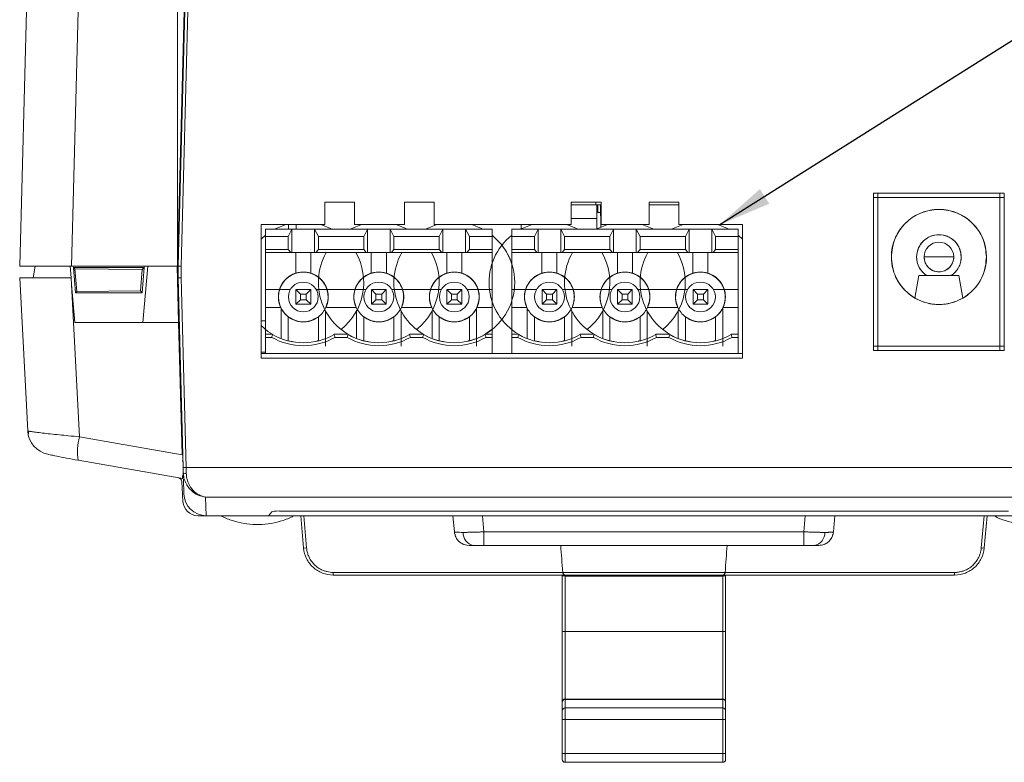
# Model space of a CAD drawing. Header units: millimetres. Extents: x 15 to 836, y 5 to 589.
# Tile 8 of 24: x 392 to 458, y 125 to 175. Entities that reach past the tile are written whole.
import ezdxf

# ---------------------------------------------------------------- set-up
doc = ezdxf.new("R2010")
doc.units = ezdxf.units.MM
doc.dimstyles.new('SLDDIMSTYLE0', dxfattribs={"dimtxt": 0.18, "dimasz": 3.556, "dimexe": 0, "dimexo": 0.0625, "dimgap": 0, "dimtad": 0, "dimtih": 1, "dimtoh": 1, "dimdec": 0, "dimrnd": 1e-09, "dimzin": 0, "dimdsep": 46, "dimtxsty": 'Standard', "dimsah": 1, "dimcen": 0.09, "dimadec": 0, "dimazin": 0, "dimtfac": 3.556, "dimtdec": 0, "dimtofl": 0, "dimtmove": 0, "dimatfit": 3, "dimfxl": 1, "dimfrac": 2, "dimtolj": 1, "dimtzin": 0, "dimarcsym": 0})

msp = doc.modelspace()

# ---------------------------------------------------------------- linework, layer by layer
at = {"color": 7, "linetype": 'Continuous', "lineweight": 15}
for p, q in [((402.618, 158.48), (403.551, 194.12)), ((403.601, 194.151), (402.667, 158.48)), ((403.801, 194.146), (402.867, 158.478)), ((402.618, 194.023), (402.618, 158.48)), ((392.911, 193.157), (392.003, 158.48)), ((395.482, 158.48), (396.395, 193.331)), ((458.252, 163.392), (449.452, 163.392)), ((449.452, 163.392), (449.452, 152.792)), ((449.452, 163.092), (449.752, 163.092)), ((449.752, 163.392), (449.752, 163.092)), ((449.752, 163.092), (457.952, 163.092)), ((449.752, 153.092), (449.752, 163.092)), ((457.952, 163.092), (457.952, 163.392)), ((458.252, 163.092), (457.952, 163.092)), ((457.952, 163.092), (457.952, 153.092)), ((458.252, 152.792), (458.252, 163.392)), ((414.537, 162.774), (412.537, 162.774)), ((412.537, 162.774), (412.537, 161.274)), ((414.537, 161.274), (414.537, 162.774)), ((419.887, 162.774), (417.887, 162.774)), ((417.887, 162.774), (417.887, 161.274)), ((419.887, 161.274), (419.887, 162.774)), ((431.117, 162.774), (429.117, 162.774)), ((429.117, 162.774), (429.117, 161.274)), ((429.117, 162.592), (430.77, 162.592)), ((430.77, 162.592), (430.77, 162.774)), ((430.77, 162.592), (431.117, 162.592)), ((430.77, 162.592), (431.117, 162.592)), ((430.828, 162.592), (430.828, 161.692)), ((430.842, 162.092), (430.842, 162.592)), ((430.893, 162.092), (430.893, 162.592)), ((431.075, 162.592), (431.101, 161.106)), ((431.117, 161.274), (431.117, 162.774)), ((436.351, 162.774), (434.351, 162.774)), ((434.351, 162.774), (434.351, 161.274)), ((434.351, 162.592), (436.351, 162.592)), ((436.351, 161.274), (436.351, 162.774)), ((430.828, 161.692), (429.117, 161.692)), ((430.828, 160.975), (430.828, 161.692)), ((431.117, 162.092), (430.893, 162.092)), ((412.537, 161.274), (408.245, 161.274)), ((408.245, 161.274), (408.245, 152.292)), ((410.088, 160.974), (410.088, 161.256)), ((410.099, 160.974), (410.099, 161.258)), ((410.599, 161.274), (410.599, 160.974)), ((417.887, 161.274), (414.537, 161.274)), ((429.117, 161.274), (419.887, 161.274)), ((425.748, 160.975), (425.748, 161.274)), ((425.748, 161.274), (425.748, 160.975)), ((434.351, 161.274), (431.117, 161.274)), ((440.646, 161.274), (436.351, 161.274)), ((440.646, 152.292), (440.646, 161.274)), ((408.245, 160.288), (408.545, 160.554)), ((408.545, 160.466), (408.545, 160.974)), ((408.545, 160.974), (410.323, 160.974)), ((408.545, 160.974), (423.785, 160.974)), ((408.545, 154.292), (408.545, 160.466)), ((408.545, 160.466), (408.545, 160.466)), ((408.545, 160.466), (408.545, 159.589)), ((408.545, 160.466), (410.069, 160.466)), ((410.069, 160.466), (410.323, 160.974)), ((410.069, 159.589), (410.069, 160.466)), ((410.323, 159.386), (410.323, 160.974)), ((410.323, 160.974), (411.847, 160.974)), ((411.847, 160.974), (411.847, 159.386)), ((411.847, 160.974), (412.101, 160.466)), ((411.847, 160.974), (415.403, 160.974)), ((412.101, 160.466), (412.101, 159.589)), ((415.149, 160.466), (412.101, 160.466)), ((415.149, 160.466), (415.403, 160.974)), ((415.149, 159.589), (415.149, 160.466)), ((415.403, 159.386), (415.403, 160.974)), ((415.403, 160.974), (416.927, 160.974)), ((416.927, 160.974), (417.181, 160.466)), ((416.927, 160.974), (420.483, 160.974)), ((416.927, 160.974), (416.927, 159.386)), ((420.229, 160.466), (417.181, 160.466)), ((417.181, 160.466), (417.181, 159.589)), ((420.229, 160.466), (420.483, 160.974)), ((420.229, 159.589), (420.229, 160.466)), ((420.483, 159.386), (420.483, 160.974)), ((420.483, 160.974), (422.007, 160.974)), ((422.007, 160.974), (422.261, 160.466)), ((422.007, 160.974), (423.785, 160.974)), ((422.007, 160.974), (422.007, 159.386)), ((422.261, 160.466), (422.261, 159.589)), ((422.261, 160.466), (423.785, 160.466)), ((423.785, 160.466), (423.785, 160.974)), ((423.785, 160.466), (423.785, 159.589)), ((425.106, 160.466), (425.106, 160.974)), ((425.106, 160.974), (425.106, 160.466)), ((425.106, 160.974), (426.884, 160.974)), ((425.106, 160.974), (440.346, 160.974)), ((425.106, 158.65), (425.106, 160.466)), ((425.106, 160.466), (425.106, 160.466)), ((425.106, 160.466), (425.106, 159.589)), ((425.106, 160.466), (426.63, 160.466)), ((426.63, 160.466), (426.884, 160.974)), ((426.63, 159.589), (426.63, 160.466)), ((426.884, 159.386), (426.884, 160.974)), ((426.884, 160.974), (428.408, 160.974)), ((428.408, 160.974), (428.408, 159.386)), ((428.408, 160.974), (428.662, 160.466)), ((428.408, 160.974), (431.964, 160.974)), ((428.662, 160.466), (428.662, 159.589)), ((431.71, 160.466), (428.662, 160.466)), ((431.71, 160.466), (431.964, 160.974)), ((431.71, 159.589), (431.71, 160.466)), ((431.964, 159.386), (431.964, 160.974)), ((431.964, 160.974), (433.488, 160.974)), ((433.488, 160.974), (433.742, 160.466)), ((433.488, 160.974), (437.044, 160.974)), ((433.488, 160.974), (433.488, 159.386)), ((433.742, 160.466), (433.742, 159.589)), ((436.79, 160.466), (433.742, 160.466)), ((436.79, 160.466), (437.044, 160.974)), ((436.79, 159.589), (436.79, 160.466)), ((437.044, 159.386), (437.044, 160.974)), ((437.044, 160.974), (438.568, 160.974)), ((438.568, 160.974), (438.822, 160.466)), ((438.568, 160.974), (440.346, 160.974)), ((438.568, 160.974), (438.568, 159.386)), ((438.822, 160.466), (440.346, 160.466)), ((438.822, 160.466), (438.822, 159.589)), ((440.346, 160.466), (440.346, 160.974)), ((440.346, 160.974), (440.346, 160.974)), ((440.346, 160.554), (440.646, 160.288)), ((440.346, 160.466), (440.346, 159.589)), ((402.698, 159.68), (402.65, 159.681)), ((402.659, 160.04), (402.708, 160.039)), ((402.69, 159.68), (402.667, 158.804)), ((408.545, 159.589), (408.545, 159.386)), ((410.069, 159.589), (408.545, 159.589)), ((408.545, 159.386), (408.545, 159.386)), ((408.545, 159.386), (408.545, 156.9)), ((408.545, 159.386), (410.239, 159.386)), ((410.239, 159.386), (410.069, 159.589)), ((410.323, 159.386), (410.239, 159.386)), ((410.323, 159.386), (411.847, 159.386)), ((410.577, 159.386), (410.577, 157.999)), ((411.593, 157.999), (411.593, 159.386)), ((411.932, 159.386), (411.847, 159.386)), ((412.101, 159.589), (411.932, 159.386)), ((411.932, 159.386), (415.319, 159.386)), ((415.149, 159.589), (412.101, 159.589)), ((415.319, 159.386), (415.149, 159.589)), ((415.403, 159.386), (415.319, 159.386)), ((415.403, 159.386), (416.927, 159.386)), ((415.657, 159.386), (415.657, 157.999)), ((415.657, 157.999), (415.657, 159.386)), ((416.673, 157.999), (416.673, 159.386)), ((417.012, 159.386), (416.927, 159.386)), ((417.181, 159.589), (417.012, 159.386)), ((417.012, 159.386), (420.399, 159.386)), ((420.229, 159.589), (417.181, 159.589)), ((420.399, 159.386), (420.229, 159.589)), ((420.483, 159.386), (420.399, 159.386)), ((420.483, 159.386), (422.007, 159.386)), ((420.737, 159.386), (420.737, 157.999)), ((420.737, 157.999), (420.737, 159.386)), ((421.753, 157.999), (421.753, 159.386)), ((422.092, 159.386), (422.007, 159.386)), ((422.261, 159.589), (422.092, 159.386)), ((422.092, 159.386), (423.785, 159.386)), ((423.785, 159.589), (422.261, 159.589)), ((423.785, 159.589), (423.785, 159.386)), ((423.785, 159.386), (423.785, 156.9)), ((425.106, 159.589), (425.106, 159.386)), ((426.63, 159.589), (425.106, 159.589)), ((425.106, 159.386), (425.106, 159.386)), ((425.106, 159.386), (425.106, 156.9)), ((425.106, 159.386), (426.8, 159.386)), ((426.8, 159.386), (426.63, 159.589)), ((426.884, 159.386), (426.8, 159.386)), ((426.884, 159.386), (428.408, 159.386)), ((427.138, 159.386), (427.138, 157.999)), ((427.138, 157.999), (427.138, 159.386)), ((428.154, 157.999), (428.154, 159.386)), ((428.493, 159.386), (428.408, 159.386)), ((428.662, 159.589), (428.493, 159.386)), ((428.493, 159.386), (431.88, 159.386)), ((431.71, 159.589), (428.662, 159.589)), ((431.88, 159.386), (431.71, 159.589)), ((431.964, 159.386), (431.88, 159.386)), ((431.964, 159.386), (433.488, 159.386)), ((432.218, 159.386), (432.218, 157.999)), ((432.218, 157.999), (432.218, 159.386)), ((433.234, 157.999), (433.234, 159.386)), ((433.573, 159.386), (433.488, 159.386)), ((433.742, 159.589), (433.573, 159.386)), ((433.573, 159.386), (436.96, 159.386)), ((436.79, 159.589), (433.742, 159.589)), ((436.96, 159.386), (436.79, 159.589)), ((437.044, 159.386), (436.96, 159.386)), ((437.044, 159.386), (438.568, 159.386)), ((437.298, 159.386), (437.298, 157.999)), ((437.298, 157.999), (437.298, 159.386)), ((438.314, 157.999), (438.314, 159.386)), ((438.653, 159.386), (438.568, 159.386)), ((438.822, 159.589), (438.653, 159.386)), ((438.653, 159.386), (440.346, 159.386)), ((440.346, 159.589), (438.822, 159.589)), ((440.346, 159.589), (440.346, 159.386)), ((440.346, 159.386), (440.346, 156.9)), ((452.852, 159.092), (454.852, 159.092)), ((454.852, 159.092), (454.852, 159.092)), ((392.003, 158.48), (395.482, 158.48)), ((392.903, 157.68), (393.044, 158.48)), ((395.391, 158.48), (395.461, 157.68)), ((402.618, 158.48), (395.482, 158.48)), ((395.617, 158.38), (395.608, 158.48)), ((395.617, 158.38), (395.72, 158.286)), ((400.389, 158.38), (395.617, 158.38)), ((395.617, 158.38), (395.766, 156.68)), ((400.241, 156.68), (400.389, 158.38)), ((400.252, 158.254), (400.389, 158.38)), ((400.283, 154.68), (400.616, 158.48)), ((400.398, 158.48), (400.389, 158.38)), ((402.594, 158.48), (402.694, 154.68)), ((402.618, 158.48), (402.667, 158.48)), ((402.667, 158.804), (402.667, 158.48)), ((402.667, 158.48), (402.667, 157.68)), ((402.867, 158.478), (402.867, 157.683)), ((425.106, 156.141), (425.106, 158.423)), ((392.003, 157.68), (392.542, 147.389)), ((395.461, 157.68), (392.003, 157.68)), ((395.5, 157.234), (395.461, 157.68)), ((395.72, 158.286), (395.853, 156.776)), ((395.72, 158.286), (400.252, 158.254)), ((400.252, 158.254), (400.126, 156.805)), ((402.667, 157.68), (403.001, 144.916)), ((402.867, 157.683), (403.201, 144.921)), ((452.502, 157.842), (452.235, 156.33)), ((455.202, 157.842), (452.502, 157.842)), ((453.609, 158.121), (453.609, 158.121)), ((455.468, 156.33), (455.202, 157.842)), ((395.5, 157.234), (395.723, 154.68)), ((395.5, 157.234), (396.037, 146.986)), ((395.766, 156.68), (395.853, 156.776)), ((395.766, 156.68), (400.241, 156.68)), ((395.853, 156.776), (400.126, 156.805)), ((400.126, 156.805), (400.241, 156.68)), ((408.545, 156.9), (408.545, 156.9)), ((408.545, 156.9), (408.545, 155.7)), ((410.215, 156.9), (408.545, 156.9)), ((409.485, 156.9), (408.545, 156.9)), ((409.485, 156.9), (410.215, 156.9)), ((410.59, 156.897), (410.59, 155.906)), ((410.89, 156.597), (410.59, 156.897)), ((410.59, 156.897), (411.581, 156.897)), ((410.59, 156.897), (410.59, 156.897)), ((410.59, 155.906), (410.59, 156.897)), ((411.581, 156.897), (410.59, 156.897)), ((410.89, 156.206), (410.89, 156.597)), ((410.89, 156.597), (411.281, 156.597)), ((411.281, 156.597), (411.581, 156.897)), ((411.281, 156.206), (411.281, 156.597)), ((411.581, 156.897), (411.581, 155.906)), ((415.295, 156.9), (411.956, 156.9)), ((412.13, 156.9), (412.686, 156.9)), ((412.686, 156.9), (414.565, 156.9)), ((414.565, 156.9), (415.295, 156.9)), ((415.67, 156.897), (415.67, 155.906)), ((415.97, 156.597), (415.67, 156.897)), ((415.67, 156.897), (416.661, 156.897)), ((415.67, 156.897), (415.67, 156.897)), ((415.67, 155.906), (415.67, 156.897)), ((416.661, 156.897), (415.67, 156.897)), ((415.97, 156.206), (415.97, 156.597)), ((415.97, 156.597), (416.361, 156.597)), ((416.361, 156.597), (416.661, 156.897)), ((416.361, 156.206), (416.361, 156.597)), ((416.661, 156.897), (416.661, 155.906)), ((420.375, 156.9), (417.036, 156.9)), ((417.21, 156.9), (417.766, 156.9)), ((417.766, 156.9), (419.645, 156.9)), ((419.645, 156.9), (420.375, 156.9)), ((420.75, 156.897), (421.05, 156.597)), ((420.75, 156.897), (420.75, 155.906)), ((420.75, 156.897), (421.741, 156.897)), ((420.75, 156.897), (421.741, 156.897)), ((420.75, 156.897), (420.75, 156.897)), ((420.75, 155.906), (420.75, 156.897)), ((421.05, 156.206), (421.05, 156.597)), ((421.05, 156.597), (421.441, 156.597)), ((421.441, 156.597), (421.741, 156.897)), ((421.441, 156.597), (421.441, 156.206)), ((421.741, 156.897), (421.741, 155.906)), ((423.785, 156.9), (422.116, 156.9)), ((422.116, 156.9), (422.846, 156.9)), ((423.611, 156.9), (422.846, 156.9)), ((423.785, 155.7), (423.785, 156.9)), ((423.785, 156.9), (423.785, 156.9)), ((425.106, 156.9), (425.106, 156.9)), ((425.106, 156.9), (425.106, 155.7)), ((426.776, 156.9), (425.106, 156.9)), ((426.046, 156.9), (425.106, 156.9)), ((426.046, 156.9), (426.776, 156.9)), ((427.151, 156.897), (428.142, 156.897)), ((427.451, 156.597), (427.151, 156.897)), ((427.151, 156.897), (427.151, 155.906)), ((427.151, 156.897), (427.151, 156.897)), ((427.151, 155.906), (427.151, 156.897)), ((428.142, 156.897), (427.151, 156.897)), ((427.451, 156.597), (427.842, 156.597)), ((427.451, 156.206), (427.451, 156.597)), ((427.842, 156.597), (428.142, 156.897)), ((427.842, 156.206), (427.842, 156.597)), ((428.142, 156.897), (428.142, 155.906)), ((431.856, 156.9), (428.517, 156.9)), ((428.691, 156.9), (429.247, 156.9)), ((429.247, 156.9), (431.126, 156.9)), ((431.126, 156.9), (431.856, 156.9)), ((432.231, 156.897), (433.222, 156.897)), ((432.531, 156.597), (432.231, 156.897)), ((432.231, 156.897), (432.231, 155.906)), ((432.231, 156.897), (432.231, 156.897)), ((432.231, 155.906), (432.231, 156.897)), ((433.222, 156.897), (432.231, 156.897)), ((432.531, 156.206), (432.531, 156.597)), ((432.531, 156.597), (432.922, 156.597)), ((432.922, 156.597), (433.222, 156.897)), ((432.922, 156.206), (432.922, 156.597)), ((433.222, 156.897), (433.222, 155.906)), ((436.936, 156.9), (433.597, 156.9)), ((433.771, 156.9), (434.327, 156.9)), ((434.327, 156.9), (436.206, 156.9)), ((436.206, 156.9), (436.936, 156.9)), ((437.311, 156.897), (437.611, 156.597)), ((437.311, 156.897), (438.302, 156.897)), ((437.311, 156.897), (437.311, 155.906)), ((437.311, 156.897), (438.302, 156.897)), ((437.311, 156.897), (437.311, 156.897)), ((437.311, 155.906), (437.311, 156.897)), ((437.611, 156.206), (437.611, 156.597)), ((437.611, 156.597), (438.002, 156.597)), ((438.002, 156.597), (438.302, 156.897)), ((438.002, 156.597), (438.002, 156.206)), ((438.302, 156.897), (438.302, 155.906)), ((440.346, 156.9), (438.677, 156.9)), ((438.677, 156.9), (439.407, 156.9)), ((440.346, 156.9), (439.407, 156.9)), ((440.346, 155.7), (440.346, 156.9)), ((440.346, 156.9), (440.346, 156.9)), ((408.545, 155.7), (408.545, 153.887)), ((408.545, 155.7), (409.563, 155.7)), ((410.59, 155.906), (410.89, 156.206)), ((411.581, 155.906), (410.59, 155.906)), ((411.281, 156.206), (410.89, 156.206)), ((411.581, 155.906), (411.281, 156.206)), ((412.608, 155.7), (414.643, 155.7)), ((415.67, 155.906), (415.97, 156.206)), ((416.661, 155.906), (415.67, 155.906)), ((416.361, 156.206), (415.97, 156.206)), ((416.661, 155.906), (416.361, 156.206)), ((417.688, 155.7), (419.723, 155.7)), ((420.75, 155.906), (421.05, 156.206)), ((421.741, 155.906), (420.75, 155.906)), ((421.05, 156.206), (421.441, 156.206)), ((421.441, 156.206), (421.741, 155.906)), ((422.768, 155.7), (423.785, 155.7)), ((423.785, 155.7), (423.785, 153.887)), ((425.106, 154.292), (425.106, 156.112)), ((425.106, 155.7), (425.106, 153.887)), ((425.106, 155.7), (426.124, 155.7)), ((427.151, 155.906), (427.451, 156.206)), ((428.142, 155.906), (427.151, 155.906)), ((427.842, 156.206), (427.451, 156.206)), ((428.142, 155.906), (427.842, 156.206)), ((429.169, 155.7), (431.204, 155.7)), ((432.231, 155.906), (432.531, 156.206)), ((433.222, 155.906), (432.231, 155.906)), ((432.922, 156.206), (432.531, 156.206)), ((433.222, 155.906), (432.922, 156.206)), ((434.249, 155.7), (436.284, 155.7)), ((437.311, 155.906), (437.611, 156.206)), ((438.302, 155.906), (437.311, 155.906)), ((437.611, 156.206), (438.002, 156.206)), ((438.002, 156.206), (438.302, 155.906)), ((439.329, 155.7), (440.346, 155.7)), ((440.346, 155.7), (440.346, 153.887)), ((409.587, 155.65), (409.587, 153.604)), ((410.069, 155.068), (410.069, 153.446)), ((412.101, 155.068), (412.101, 153.446)), ((412.584, 155.46), (412.584, 153.092)), ((414.667, 155.46), (414.667, 153.604)), ((415.149, 155.068), (415.149, 153.446)), ((417.181, 153.446), (417.181, 155.068)), ((417.664, 155.46), (417.664, 153.092)), ((419.747, 155.46), (419.747, 153.604)), ((420.229, 155.068), (420.229, 153.446)), ((420.229, 153.446), (420.229, 155.068)), ((420.229, 155.068), (420.229, 155.068)), ((422.261, 153.446), (422.261, 155.068)), ((422.744, 155.65), (422.744, 153.092)), ((426.148, 155.65), (426.148, 153.604)), ((426.63, 155.068), (426.63, 153.446)), ((426.63, 155.068), (426.63, 153.446)), ((428.662, 155.068), (428.662, 153.446)), ((429.145, 155.46), (429.145, 153.092)), ((431.228, 155.46), (431.228, 153.604)), ((431.71, 155.068), (431.71, 153.446)), ((431.71, 155.068), (431.71, 155.068)), ((431.71, 153.446), (431.71, 155.068)), ((433.742, 153.446), (433.742, 155.068)), ((434.225, 155.46), (434.225, 153.092)), ((436.308, 155.46), (436.308, 153.604)), ((436.79, 155.068), (436.79, 153.446)), ((436.79, 153.446), (436.79, 155.068)), ((436.79, 155.068), (436.79, 155.068)), ((438.822, 153.446), (438.822, 155.068)), ((439.305, 155.65), (439.305, 153.092)), ((395.723, 154.68), (402.694, 154.68)), ((402.694, 154.68), (402.927, 145.776)), ((408.245, 154.792), (408.545, 154.792)), ((408.545, 152.592), (408.545, 154.209)), ((408.545, 153.887), (408.545, 153.684)), ((409.01, 153.887), (408.545, 153.887)), ((408.545, 153.887), (408.545, 153.887)), ((408.545, 153.887), (409.01, 153.887)), ((414.09, 153.887), (413.16, 153.887)), ((413.16, 153.887), (413.16, 153.887)), ((413.16, 153.887), (414.09, 153.887)), ((419.17, 153.887), (418.24, 153.887)), ((418.24, 153.887), (418.24, 153.887)), ((418.24, 153.887), (419.17, 153.887)), ((419.17, 153.887), (419.17, 153.887)), ((423.785, 154.223), (423.32, 153.887)), ((423.785, 154.209), (423.32, 153.887)), ((423.785, 153.887), (423.32, 153.887)), ((423.32, 153.887), (423.32, 153.887)), ((423.32, 153.887), (423.785, 153.887)), ((423.785, 154.22), (423.321, 153.887)), ((423.785, 153.887), (423.785, 153.684)), ((423.785, 153.887), (423.785, 153.887)), ((425.106, 152.592), (425.106, 154.209)), ((425.106, 153.887), (425.106, 153.684)), ((425.571, 153.887), (425.106, 153.887)), ((425.106, 153.887), (425.106, 153.887)), ((425.106, 153.887), (425.571, 153.887)), ((425.571, 153.887), (425.571, 153.887)), ((430.651, 153.887), (429.721, 153.887)), ((429.721, 153.887), (429.721, 153.887)), ((429.721, 153.887), (430.651, 153.887)), ((430.651, 153.887), (430.651, 153.887)), ((435.731, 153.887), (434.801, 153.887)), ((434.801, 153.887), (434.801, 153.887)), ((434.801, 153.887), (435.731, 153.887)), ((435.731, 153.887), (435.731, 153.887)), ((440.346, 153.887), (439.881, 153.887)), ((439.881, 153.887), (439.881, 153.887)), ((439.881, 153.887), (440.346, 153.887)), ((440.346, 153.887), (440.346, 153.684)), ((440.346, 153.887), (440.346, 153.887)), ((408.962, 153.684), (408.545, 153.684)), ((408.545, 153.684), (408.545, 152.592)), ((410.344, 153.401), (410.069, 153.446)), ((410.373, 153.391), (410.069, 153.446)), ((412.102, 153.446), (411.969, 153.422)), ((412.101, 153.446), (412.017, 153.44)), ((414.042, 153.684), (413.209, 153.684)), ((415.424, 153.401), (415.149, 153.446)), ((415.453, 153.391), (415.149, 153.446)), ((417.182, 153.446), (417.049, 153.422)), ((417.181, 153.446), (417.097, 153.44)), ((419.122, 153.684), (418.289, 153.684)), ((420.504, 153.401), (420.229, 153.446)), ((420.533, 153.391), (420.229, 153.446)), ((422.262, 153.446), (422.129, 153.422)), ((422.261, 153.446), (422.177, 153.44)), ((423.785, 153.684), (423.369, 153.684)), ((423.785, 152.592), (423.785, 153.684)), ((425.523, 153.684), (425.106, 153.684)), ((425.106, 153.684), (425.106, 152.592)), ((426.904, 153.401), (426.63, 153.446)), ((426.933, 153.391), (426.63, 153.446)), ((428.662, 153.446), (428.53, 153.422)), ((428.662, 153.446), (428.577, 153.44)), ((430.603, 153.684), (429.77, 153.684)), ((431.984, 153.401), (431.71, 153.446)), ((432.013, 153.391), (431.71, 153.446)), ((433.742, 153.446), (433.61, 153.422)), ((433.742, 153.446), (433.657, 153.44)), ((435.683, 153.684), (434.85, 153.684)), ((437.064, 153.401), (436.79, 153.446)), ((437.093, 153.391), (436.79, 153.446)), ((438.822, 153.446), (438.69, 153.422)), ((438.822, 153.446), (438.737, 153.44)), ((440.346, 153.684), (439.93, 153.684)), ((440.346, 152.592), (440.346, 153.684)), ((449.752, 153.092), (449.452, 153.092)), ((449.752, 152.792), (449.752, 153.092)), ((457.952, 153.092), (449.752, 153.092)), ((457.952, 153.092), (458.252, 153.092)), ((457.952, 152.792), (457.952, 153.092)), ((408.245, 152.692), (408.545, 152.692)), ((408.545, 152.592), (408.245, 152.592)), ((423.785, 152.592), (408.545, 152.592)), ((408.545, 152.592), (408.545, 152.592)), ((425.106, 152.592), (423.785, 152.592)), ((425.106, 152.592), (425.106, 152.592)), ((440.346, 152.592), (425.106, 152.592)), ((440.646, 152.592), (440.346, 152.592)), ((449.452, 152.792), (458.252, 152.792)), ((408.245, 152.292), (440.646, 152.292)), ((402.921, 147.98), (402.869, 147.98)), ((392.66, 147.364), (392.542, 147.389)), ((392.61, 147.368), (392.577, 147.125)), ((402.927, 145.776), (396.037, 146.986)), ((402.969, 144.172), (395.935, 145.406)), ((403.001, 144.916), (403.01, 144.564)), ((403.01, 144.564), (403.019, 144.225)), ((403.201, 144.921), (464.805, 144.921)), ((403.201, 144.921), (403.21, 144.531)), ((402.918, 143.98), (402.988, 142.628)), ((403.022, 144.127), (403.047, 143.149)), ((404.515, 142.932), (463.492, 142.932)), ((404.515, 142.932), (404.547, 141.68)), ((408.753, 141.68), (408.976, 141.947)), ((409.474, 141.995), (458.532, 141.995)), ((403.987, 141.68), (404.547, 141.68)), ((404.547, 141.68), (408.753, 141.68)), ((408.753, 141.68), (459.253, 141.68)), ((411.106, 139.506), (410.915, 141.68)), ((421.153, 141.68), (421.248, 140.593)), ((446.758, 140.593), (446.853, 141.68)), ((457.091, 141.68), (456.9, 139.506)), ((421.248, 140.593), (421.269, 140.585)), ((421.248, 140.593), (421.264, 140.484)), ((423.241, 140.593), (444.766, 140.593)), ((423.241, 140.593), (423.241, 139.68)), ((444.766, 139.68), (444.766, 140.593)), ((423.241, 139.68), (444.766, 139.68)), ((428.541, 137.863), (413.098, 137.863)), ((413.098, 137.68), (413.098, 137.863)), ((439.466, 137.863), (428.541, 137.863)), ((454.908, 137.863), (439.466, 137.863)), ((454.908, 137.863), (454.908, 137.68)), ((428.717, 137.68), (413.098, 137.68)), ((428.503, 137.68), (428.503, 137.639)), ((428.503, 137.639), (428.503, 133.906)), ((428.703, 137.612), (439.303, 137.612)), ((428.703, 133.88), (428.703, 137.612)), ((454.908, 137.68), (439.29, 137.68)), ((439.303, 137.612), (439.303, 133.88)), ((439.503, 137.68), (439.503, 137.639)), ((439.503, 137.639), (439.503, 133.906)), ((428.503, 133.906), (428.503, 129.14)), ((428.703, 133.88), (439.303, 133.88)), ((439.503, 133.906), (439.503, 129.14)), ((439.303, 129.34), (428.703, 129.34)), ((428.703, 128.739), (428.703, 129.317)), ((428.703, 129.317), (439.303, 129.317)), ((439.303, 129.317), (439.303, 128.739)), ((428.503, 129.124), (428.503, 128.546)), ((428.703, 128.739), (428.703, 127.966)), ((439.303, 128.739), (428.703, 128.739)), ((439.303, 127.966), (439.303, 128.739)), ((439.503, 129.124), (439.503, 128.546)), ((428.703, 127.966), (428.503, 127.966)), ((428.503, 127.966), (428.503, 125.68)), ((428.703, 125.68), (428.703, 127.966)), ((428.703, 127.966), (439.303, 127.966)), ((439.503, 127.966), (439.303, 127.966)), ((439.303, 127.966), (439.303, 125.68)), ((439.503, 127.966), (439.503, 125.68)), ((428.703, 125.68), (428.503, 125.68)), ((428.703, 125.68), (428.703, 125.08)), ((439.303, 125.68), (428.703, 125.68)), ((439.303, 125.08), (439.303, 125.68)), ((439.303, 125.68), (439.503, 125.68)), ((428.703, 125.08), (439.303, 125.08))]:
    msp.add_line(p, q, dxfattribs=at)
at = {"color": 8, "linetype": 'Continuous', "lineweight": 15}
for p, q in [((402.954, 146.724), (402.902, 146.724)), ((402.989, 145.36), (402.938, 145.36)), ((411.115, 141.68), (411.305, 139.506)), ((423.145, 141.68), (423.241, 140.593)), ((444.766, 140.593), (444.861, 141.68)), ((456.701, 139.506), (456.891, 141.68)), ((428.703, 137.612), (428.703, 137.68)), ((439.303, 137.68), (439.303, 137.612)), ((428.703, 129.34), (428.703, 133.88)), ((439.303, 133.88), (439.303, 129.34)), ((428.703, 129.34), (428.703, 129.317)), ((439.303, 129.317), (439.303, 129.34))]:
    msp.add_line(p, q, dxfattribs=at)
at = {"color": 7, "linetype": 'Continuous', "lineweight": 15, "flags": 128}
for points in [[(449.452, 163.356), (449.469, 163.374), (449.487, 163.392)], [(449.487, 163.392), (449.469, 163.374), (449.452, 163.356)], [(458.216, 163.392), (458.234, 163.374), (458.252, 163.356)], [(458.252, 163.356), (458.234, 163.374), (458.216, 163.392)], [(409.185, 160.974), (409.26, 161.012), (409.917, 161.274)], [(412.254, 161.274), (412.911, 161.012), (412.986, 160.974)], [(414.265, 160.974), (414.34, 161.012), (414.997, 161.274)], [(417.334, 161.274), (417.991, 161.012), (418.066, 160.974)], [(419.345, 160.974), (419.42, 161.012), (420.077, 161.274)], [(422.414, 161.274), (423.071, 161.012), (423.146, 160.974)], [(425.746, 160.974), (425.82, 161.012), (426.477, 161.274)], [(428.815, 161.274), (429.472, 161.012), (429.547, 160.974)], [(430.826, 160.974), (430.9, 161.012), (431.557, 161.274)], [(433.895, 161.274), (434.552, 161.012), (434.627, 160.974)], [(435.906, 160.974), (435.98, 161.012), (436.637, 161.274)], [(438.975, 161.274), (439.632, 161.012), (439.707, 160.974)], [(408.245, 160.288), (408.332, 160.37), (408.545, 160.554)], [(408.245, 160.288), (408.332, 160.37), (408.545, 160.554)], [(402.667, 158.48), (402.671, 158.48), (402.682, 158.48), (402.701, 158.48), (402.725, 158.479), (402.756, 158.479), (402.79, 158.479), (402.828, 158.478), (402.867, 158.478)], [(402.867, 157.683), (402.828, 157.682), (402.79, 157.682), (402.756, 157.681), (402.725, 157.681), (402.701, 157.681), (402.682, 157.68), (402.671, 157.68), (402.667, 157.68)], [(409.01, 153.887), (408.706, 154.087), (408.245, 154.474)], [(449.487, 152.792), (449.469, 152.809), (449.452, 152.827)], [(449.452, 152.827), (449.469, 152.809), (449.487, 152.792)], [(458.216, 152.792), (458.234, 152.809), (458.252, 152.827)], [(458.252, 152.827), (458.234, 152.809), (458.216, 152.792)], [(403.001, 144.916), (403.005, 144.916), (403.016, 144.916), (403.035, 144.917), (403.06, 144.917), (403.09, 144.918), (403.125, 144.919), (403.162, 144.92), (403.201, 144.921)], [(446.665, 140.251), (446.725, 140.411), (446.758, 140.593)]]:
    msp.add_lwpolyline(points, dxfattribs=at)
at = {"color": 7, "linetype": 'Continuous', "lineweight": 15}
for centre in [(411.085, 156.402), (416.165, 156.402), (421.245, 156.402), (427.646, 156.402), (432.726, 156.402), (437.806, 156.402)]:
    msp.add_circle(centre, 1.003, dxfattribs=at)
for centre, radius, start, end in [((453.852, 159.092), 3.2, 0.00001, 179.99999), ((421.245, 157.381), 4.064, 284.47751, 51.31779), ((427.646, 157.381), 4.064, 128.68217, 239.29748), ((453.852, 159.092), 1.5, 0.00001, 179.99999), ((421.245, 157.381), 4.064, 18.19477, 37.6658), ((453.852, 159.092), 1, 90, 179.99999), ((453.852, 159.092), 1, 359.99999, 179.99999), ((453.852, 159.092), 1, 0.00001, 90), ((416.165, 157.381), 4.064, 150.4426, 255.52249), ((411.085, 157.381), 4.064, 308.68219, 29.55739), ((421.245, 157.381), 4.064, 150.4426, 255.52249), ((416.165, 157.381), 4.064, 308.68219, 29.55739), ((432.726, 157.381), 4.064, 150.4426, 255.52249), ((427.646, 157.381), 4.064, 308.68219, 29.38546), ((437.806, 157.381), 4.064, 150.4426, 255.52249), ((432.726, 157.381), 4.064, 308.68219, 29.55739), ((453.852, 159.092), 3.2, 179.99999, 0.00001), ((453.852, 159.092), 1.5, 179.99999, 236.44269), ((453.852, 159.092), 1, 179.99999, 270), ((453.852, 159.092), 1, 179.99999, 359.99999), ((453.852, 159.092), 1, 270, 0.00001), ((453.852, 159.092), 1.5, 303.55731, 359.99999), ((411.085, 156.402), 1.676, 335.25908, 204.74092), ((411.085, 156.402), 1.676, 335.25908, 232.6948), ((416.165, 156.402), 1.676, 335.25908, 204.74092), ((421.245, 156.402), 1.676, 335.25908, 204.74092), ((421.245, 156.402), 1.676, 232.6948, 204.74092), ((427.646, 156.402), 1.676, 335.25908, 204.74092), ((432.726, 156.402), 1.676, 335.25908, 204.74092), ((437.806, 156.402), 1.676, 335.25908, 204.74092), ((437.806, 156.402), 1.676, 232.6948, 204.74092), ((411.085, 156.402), 1.676, 307.3052, 335.25908), ((416.165, 156.402), 1.676, 204.74092, 232.6948), ((416.165, 156.402), 1.676, 307.3052, 335.25908), ((421.245, 156.402), 1.676, 204.74092, 232.6948), ((427.646, 156.402), 1.676, 204.74092, 232.6948), ((427.646, 156.402), 1.676, 307.3052, 335.25908), ((432.726, 156.402), 1.676, 204.74092, 232.6948), ((432.726, 156.402), 1.676, 307.3052, 335.25908), ((437.806, 156.402), 1.676, 204.74092, 232.6948), ((411.085, 156.402), 1.676, 232.6948, 307.3052), ((416.165, 156.402), 1.676, 232.6948, 307.3052), ((421.245, 156.402), 1.676, 232.6948, 307.3052), ((427.646, 156.402), 1.676, 232.6948, 307.3052), ((432.726, 156.402), 1.676, 232.6948, 307.3052), ((437.806, 156.402), 1.676, 232.6948, 307.3052), ((411.085, 157.381), 4.064, 239.29752, 239.38616), ((411.085, 157.381), 4.064, 239.38612, 300.61383), ((411.085, 157.381), 4.064, 300.61386, 300.70255), ((416.165, 157.381), 4.064, 239.29751, 239.38616), ((416.165, 157.381), 4.064, 239.38612, 300.61383), ((416.165, 157.381), 4.064, 300.61386, 300.70255), ((421.245, 157.381), 4.064, 239.29751, 239.38616), ((421.245, 157.381), 4.064, 239.38612, 300.61383), ((421.245, 157.381), 4.064, 300.61386, 300.70255), ((427.646, 157.381), 4.064, 239.29752, 239.38616), ((427.646, 157.381), 4.064, 239.38612, 300.61383), ((427.646, 157.381), 4.064, 300.61386, 300.70255), ((432.726, 157.381), 4.064, 239.29751, 239.38616), ((432.726, 157.381), 4.064, 239.38612, 300.61383), ((432.726, 157.381), 4.064, 300.61386, 300.70255), ((437.806, 157.381), 4.064, 239.29751, 239.38616), ((437.806, 157.381), 4.064, 239.38612, 300.61383), ((437.806, 157.381), 4.064, 300.61386, 300.70255), ((411.085, 157.381), 4.264, 240.12982, 299.87017), ((416.165, 157.381), 4.264, 240.12982, 299.87017), ((421.245, 157.381), 4.264, 240.12982, 299.87017), ((427.646, 157.381), 4.264, 240.12982, 299.87017), ((432.726, 157.381), 4.264, 240.12982, 299.87017), ((437.806, 157.381), 4.264, 240.12982, 299.87017), ((394.24, 147.478), 1.7, 183, 258.43267), ((399.286, 145.983), 3.401, 162.8469, 189.76609), ((403.155, 144.813), 0.288, 239.78621, 281.02798), ((402.668, 143.967), 0.25, 3, 80.99734), ((403.987, 142.68), 1, 183, 270), ((422.684, 140.518), 0.851, 177.33401, 259.98469), ((445.323, 140.518), 0.851, 280.01531, 2.66599), ((422.244, 140.68), 1, 231.91499, 270), ((411.205, 140.082), 0.585, 260.19732, 279.80268), ((445.762, 140.68), 1, 270, 291.6841), ((456.801, 140.082), 0.585, 260.19732, 279.80268), ((428.703, 129.14), 0.2, 90, 180), ((428.7, 129.121), 0.197, 89.0245, 178.9898), ((439.303, 129.14), 0.2, 0, 90), ((439.306, 129.121), 0.197, 1.0102, 90.9755), ((428.7, 128.542), 0.197, 89.02427, 178.99002), ((439.306, 128.542), 0.197, 1.00998, 90.97573), ((428.703, 125.28), 0.2, 180, 270), ((439.303, 125.28), 0.2, 270, 360)]:
    msp.add_arc(centre, radius, start, end, dxfattribs=at)
for centre, major_axis, ratio, start_param, end_param in [((411.218, -151344.773), (-0.132, 151502.437), 0.001934, 0.007065, 0.007249), ((411.218, -151344.773), (-0.132, 151502.437), 0.001934, 6.275936, 6.276121), ((416.298, -151345.917), (-0.132, 151503.582), 0.001934, 0.007065, 0.007249), ((416.298, -151345.917), (-0.132, 151503.582), 0.001934, 6.275936, 6.276121), ((421.378, -151341.338), (-0.132, 151499.003), 0.001934, 0.007065, 0.007249), ((421.378, -151341.338), (-0.132, 151499.003), 0.001934, 6.275936, 6.27612), ((427.779, -151341.338), (-0.132, 151499.003), 0.001934, 0.007065, 0.007249), ((427.779, -151341.338), (-0.132, 151499.003), 0.001934, 6.275936, 6.27612), ((432.859, -151347.062), (-0.132, 151504.727), 0.001934, 0.007065, 0.007249), ((432.859, -151347.062), (-0.132, 151504.727), 0.001934, 6.275936, 6.276121), ((437.939, -151351.642), (-0.132, 151509.306), 0.001934, 0.007065, 0.007249), ((437.939, -151351.642), (-0.132, 151509.306), 0.001934, 6.275936, 6.276121), ((404.547, 143.188), (-0.039, 1.508), 0.994518, 1.570796, 3.115556), ((409.474, 141.943), (0.5, 0), 0.105104, 1.570796, 3.054326), ((428.703, 137.639), (0.2, 0), 0.131652, 3.141593, 4.712389), ((439.303, 137.639), (0.2, 0), 0.131652, 4.712389, 6.283185), ((428.703, 133.906), (0.2, 0), 0.131652, 3.141593, 4.712389), ((439.303, 133.906), (0.2, 0), 0.131652, 4.712389, 6.283185)]:
    msp.add_ellipse(centre, major_axis=major_axis, ratio=ratio, start_param=start_param, end_param=end_param, dxfattribs=at)
for points, knots in [([(450.652, 159.092), (450.695, 159.494), (450.761, 160.115), (451.159, 160.861), (451.573, 161.37), (452.082, 161.786), (452.828, 162.172), (453.852, 162.369), (454.875, 162.172), (455.621, 161.786), (456.13, 161.37), (456.544, 160.861), (456.942, 160.115), (457.009, 159.494), (457.052, 159.092)], [0, 0, 0, 0, 0.119722, 0.184834, 0.25, 0.315113, 0.380278, 0.5, 0.619721, 0.684834, 0.75, 0.815113, 0.880278, 1, 1, 1, 1]), ([(455.352, 159.092), (455.331, 159.28), (455.3, 159.571), (455.114, 159.921), (454.92, 160.159), (454.681, 160.355), (454.332, 160.535), (453.852, 160.628), (453.372, 160.535), (453.022, 160.355), (452.784, 160.16), (452.59, 159.921), (452.403, 159.572), (452.372, 159.28), (452.352, 159.092)], [0, 0, 0, 0, 0.119721, 0.184804, 0.25, 0.315082, 0.380279, 0.5, 0.619722, 0.684804, 0.75, 0.815082, 0.880279, 1, 1, 1, 1]), ([(457.052, 159.092), (457.009, 158.689), (456.942, 158.068), (456.544, 157.322), (456.13, 156.814), (455.621, 156.397), (454.875, 156.012), (453.852, 155.814), (452.828, 156.012), (452.082, 156.397), (451.573, 156.813), (451.159, 157.322), (450.761, 158.068), (450.695, 158.689), (450.652, 159.092)], [0, 0, 0, 0, 0.119722, 0.184834, 0.25, 0.315113, 0.380279, 0.5, 0.619722, 0.684834, 0.75, 0.815113, 0.880278, 1, 1, 1, 1]), ([(452.352, 159.092), (452.36, 158.968), (452.377, 158.722), (452.519, 158.376), (452.728, 158.067), (452.924, 157.917), (453.022, 157.842)], [0, 0, 0, 0, 0.249907, 0.499994, 0.749908, 1, 1, 1, 1]), ([(454.681, 157.842), (454.779, 157.917), (454.975, 158.067), (455.184, 158.376), (455.326, 158.722), (455.343, 158.968), (455.352, 159.092)], [0, 0, 0, 0, 0.2499078, 0.4999944, 0.7499084, 1, 1, 1, 1]), ([(409.563, 155.7), (409.499, 155.886), (409.368, 156.271), (409.445, 156.898), (409.73, 157.451), (410.186, 157.857), (410.752, 158.082), (411.377, 158.093), (411.962, 157.874), (412.42, 157.472), (412.713, 156.937), (412.8, 156.319), (412.699, 155.898), (412.61, 155.704), (412.608, 155.7)], [0, 0, 0, 0, 0.087403, 0.180871, 0.274339, 0.361742, 0.449146, 0.542614, 0.636082, 0.723485, 0.810888, 0.904356, 0.997824, 1, 1, 1, 1]), ([(412.101, 155.068), (411.934, 154.966), (411.587, 154.753), (410.958, 154.692), (410.356, 154.851), (409.861, 155.207), (409.518, 155.71), (409.371, 156.318), (409.458, 156.937), (409.751, 157.472), (410.209, 157.874), (410.794, 158.093), (411.419, 158.082), (411.985, 157.857), (412.441, 157.451), (412.726, 156.898), (412.803, 156.271), (412.672, 155.886), (412.608, 155.7)], [0, 0, 0, 0, 0.060404, 0.125, 0.189596, 0.25, 0.310404, 0.375, 0.439596, 0.5, 0.560404, 0.625, 0.689595, 0.75, 0.810404, 0.875, 0.939596, 1, 1, 1, 1]), ([(414.643, 155.7), (414.579, 155.886), (414.448, 156.271), (414.525, 156.898), (414.81, 157.451), (415.266, 157.857), (415.832, 158.082), (416.457, 158.093), (417.042, 157.874), (417.5, 157.472), (417.793, 156.937), (417.88, 156.319), (417.779, 155.898), (417.69, 155.704), (417.688, 155.7)], [0, 0, 0, 0, 0.087403, 0.180871, 0.274339, 0.361742, 0.449146, 0.542614, 0.636082, 0.723485, 0.810888, 0.904356, 0.997824, 1, 1, 1, 1]), ([(414.643, 155.7), (414.641, 155.704), (414.552, 155.898), (414.451, 156.319), (414.538, 156.937), (414.831, 157.472), (415.289, 157.874), (415.874, 158.093), (416.499, 158.082), (417.065, 157.857), (417.521, 157.451), (417.806, 156.898), (417.883, 156.271), (417.752, 155.886), (417.688, 155.7)], [0, 0, 0, 0, 0.002176, 0.095644, 0.189112, 0.276515, 0.363918, 0.457386, 0.550854, 0.638258, 0.725661, 0.819129, 0.912597, 1, 1, 1, 1]), ([(419.723, 155.7), (419.659, 155.886), (419.528, 156.271), (419.605, 156.898), (419.89, 157.451), (420.346, 157.857), (420.912, 158.082), (421.537, 158.093), (422.122, 157.874), (422.58, 157.472), (422.873, 156.937), (422.96, 156.318), (422.813, 155.71), (422.47, 155.207), (421.975, 154.851), (421.373, 154.692), (420.744, 154.753), (420.397, 154.966), (420.229, 155.068)], [0, 0, 0, 0, 0.060404, 0.125, 0.189596, 0.25, 0.310404, 0.375, 0.439596, 0.5, 0.560404, 0.625, 0.689596, 0.75, 0.810404, 0.875, 0.939596, 1, 1, 1, 1]), ([(419.723, 155.7), (419.721, 155.704), (419.632, 155.898), (419.531, 156.319), (419.618, 156.937), (419.911, 157.472), (420.369, 157.874), (420.954, 158.093), (421.579, 158.082), (422.145, 157.857), (422.601, 157.451), (422.886, 156.898), (422.963, 156.271), (422.832, 155.886), (422.768, 155.7)], [0, 0, 0, 0, 0.002176, 0.095644, 0.189112, 0.276515, 0.363919, 0.457386, 0.550854, 0.638258, 0.725661, 0.819129, 0.912597, 1, 1, 1, 1]), ([(426.124, 155.7), (426.06, 155.886), (425.928, 156.271), (426.006, 156.898), (426.291, 157.451), (426.747, 157.857), (427.313, 158.082), (427.938, 158.093), (428.523, 157.874), (428.981, 157.472), (429.274, 156.937), (429.36, 156.319), (429.259, 155.898), (429.171, 155.704), (429.169, 155.7)], [0, 0, 0, 0, 0.087403, 0.180871, 0.274339, 0.361743, 0.449146, 0.542614, 0.636082, 0.723485, 0.810888, 0.904356, 0.997824, 1, 1, 1, 1]), ([(426.124, 155.7), (426.122, 155.704), (426.033, 155.898), (425.932, 156.319), (426.019, 156.937), (426.311, 157.472), (426.769, 157.874), (427.355, 158.093), (427.98, 158.082), (428.546, 157.857), (429.001, 157.451), (429.287, 156.898), (429.364, 156.271), (429.232, 155.886), (429.169, 155.7)], [0, 0, 0, 0, 0.002176, 0.095644, 0.189112, 0.276515, 0.363918, 0.457386, 0.550854, 0.638258, 0.725661, 0.819129, 0.912597, 1, 1, 1, 1]), ([(431.204, 155.7), (431.14, 155.886), (431.008, 156.271), (431.086, 156.898), (431.371, 157.451), (431.827, 157.857), (432.393, 158.082), (433.018, 158.093), (433.603, 157.874), (434.061, 157.472), (434.354, 156.937), (434.44, 156.319), (434.339, 155.898), (434.251, 155.704), (434.249, 155.7)], [0, 0, 0, 0, 0.0874033, 0.1808712, 0.2743391, 0.3617425, 0.4491459, 0.5426137, 0.6360815, 0.7234849, 0.8108883, 0.9043562, 0.9978239, 1, 1, 1, 1]), ([(431.204, 155.7), (431.202, 155.704), (431.113, 155.898), (431.012, 156.319), (431.099, 156.937), (431.391, 157.472), (431.849, 157.874), (432.435, 158.093), (433.06, 158.082), (433.626, 157.857), (434.081, 157.451), (434.367, 156.898), (434.444, 156.271), (434.312, 155.886), (434.249, 155.7)], [0, 0, 0, 0, 0.002176, 0.095644, 0.189112, 0.276515, 0.363918, 0.457386, 0.550854, 0.638258, 0.725661, 0.819129, 0.912597, 1, 1, 1, 1]), ([(436.284, 155.7), (436.22, 155.886), (436.088, 156.271), (436.166, 156.898), (436.451, 157.451), (436.907, 157.857), (437.473, 158.082), (438.098, 158.093), (438.683, 157.874), (439.141, 157.472), (439.434, 156.937), (439.52, 156.318), (439.374, 155.71), (439.031, 155.207), (438.536, 154.851), (437.934, 154.692), (437.305, 154.753), (436.958, 154.966), (436.79, 155.068)], [0, 0, 0, 0, 0.060404, 0.125, 0.189596, 0.25, 0.310404, 0.375, 0.439596, 0.5, 0.560404, 0.625, 0.689596, 0.75, 0.810404, 0.875, 0.939596, 1, 1, 1, 1]), ([(436.284, 155.7), (436.282, 155.704), (436.193, 155.898), (436.092, 156.319), (436.179, 156.937), (436.471, 157.472), (436.929, 157.874), (437.515, 158.093), (438.14, 158.082), (438.706, 157.857), (439.161, 157.451), (439.447, 156.898), (439.524, 156.271), (439.392, 155.886), (439.329, 155.7)], [0, 0, 0, 0, 0.0021761, 0.0956438, 0.1891117, 0.2765151, 0.3639185, 0.4573863, 0.5508542, 0.6382575, 0.7256609, 0.8191288, 0.9125967, 1, 1, 1, 1]), ([(453.698, 158.121), (453.623, 158.126), (453.536, 158.132), (453.46, 158.174), (453.449, 158.18)], [0, 0, 0, 0, 0.847604, 1, 1, 1, 1]), ([(412.102, 155.068), (412.007, 155.005), (411.739, 154.825), (411.212, 154.694), (410.584, 154.753), (410.237, 154.965), (410.069, 155.068)], [0, 0, 0, 0, 0.156642, 0.443975, 0.731309, 1, 1, 1, 1]), ([(417.182, 155.068), (417.087, 155.005), (416.819, 154.825), (416.292, 154.694), (415.664, 154.753), (415.317, 154.965), (415.149, 155.068)], [0, 0, 0, 0, 0.156641, 0.443975, 0.731309, 1, 1, 1, 1]), ([(417.181, 155.068), (417.014, 154.965), (416.667, 154.753), (416.039, 154.694), (415.512, 154.825), (415.244, 155.005), (415.149, 155.068)], [0, 0, 0, 0, 0.2686911, 0.5560247, 0.8433588, 1, 1, 1, 1]), ([(422.261, 155.068), (422.094, 154.965), (421.747, 154.753), (421.119, 154.694), (420.592, 154.825), (420.324, 155.005), (420.229, 155.068)], [0, 0, 0, 0, 0.268691, 0.556025, 0.843358, 1, 1, 1, 1]), ([(428.662, 155.068), (428.568, 155.005), (428.3, 154.825), (427.772, 154.694), (427.145, 154.753), (426.798, 154.965), (426.63, 155.068)], [0, 0, 0, 0, 0.156641, 0.443975, 0.731309, 1, 1, 1, 1]), ([(428.662, 155.068), (428.495, 154.965), (428.147, 154.753), (427.52, 154.694), (426.993, 154.825), (426.725, 155.005), (426.63, 155.068)], [0, 0, 0, 0, 0.268691, 0.556024, 0.843358, 1, 1, 1, 1]), ([(433.742, 155.068), (433.648, 155.005), (433.38, 154.825), (432.852, 154.694), (432.225, 154.753), (431.878, 154.965), (431.71, 155.068)], [0, 0, 0, 0, 0.156641, 0.443975, 0.731309, 1, 1, 1, 1]), ([(433.742, 155.068), (433.575, 154.965), (433.227, 154.753), (432.6, 154.694), (432.073, 154.825), (431.805, 155.005), (431.71, 155.068)], [0, 0, 0, 0, 0.2686909, 0.5560246, 0.8433583, 1, 1, 1, 1]), ([(438.822, 155.068), (438.655, 154.965), (438.307, 154.753), (437.68, 154.694), (437.153, 154.825), (436.885, 155.005), (436.79, 155.068)], [0, 0, 0, 0, 0.268691, 0.556025, 0.843358, 1, 1, 1, 1]), ([(395.935, 145.406), (395.665, 145.459), (395.126, 145.564), (394.46, 145.698), (393.991, 145.793), (393.93, 145.806), (393.899, 145.812)], [0, 0, 0, 0, 0.250106, 0.500026, 0.749872, 1, 1, 1, 1]), ([(403.01, 144.564), (403.021, 144.449), (403.043, 144.21), (403.207, 143.782), (403.528, 143.359), (404.004, 143.036), (404.344, 142.966), (404.515, 142.932)], [0, 0, 0, 0, 0.121537, 0.251138, 0.500843, 0.750757, 1, 1, 1, 1]), ([(403.21, 144.531), (403.22, 144.418), (403.239, 144.183), (403.383, 143.767), (403.663, 143.356), (404.073, 143.039), (404.367, 142.968), (404.515, 142.932)], [0, 0, 0, 0, 0.1201216, 0.2507266, 0.5001356, 0.7498696, 1, 1, 1, 1]), ([(402.963, 144.393), (402.963, 144.388), (402.966, 144.266), (402.968, 144.196), (402.969, 144.178), (402.969, 144.172)], [0, 0, 0, 0, 0.026728, 0.674976, 1, 1, 1, 1]), ([(405.551, 141.68), (405.57, 141.669), (405.812, 141.524), (406.33, 141.336), (407.098, 141.135), (407.905, 141.061), (408.728, 141.106), (409.543, 141.29), (410.123, 141.49), (410.408, 141.657), (410.447, 141.68)], [0, 0, 0, 0, 0.0132921, 0.1662142, 0.3220679, 0.4806105, 0.6417823, 0.8057389, 0.9729273, 1, 1, 1, 1]), ([(457.551, 141.68), (457.57, 141.669), (457.812, 141.524), (458.33, 141.336), (459.098, 141.135), (459.905, 141.061), (460.728, 141.106), (461.543, 141.29), (462.123, 141.49), (462.408, 141.657), (462.447, 141.68)], [0, 0, 0, 0, 0.013292, 0.166214, 0.322068, 0.480611, 0.641782, 0.805739, 0.972927, 1, 1, 1, 1]), ([(421.258, 140.585), (421.272, 140.499), (421.299, 140.32), (421.435, 140.076), (421.633, 139.866), (421.808, 139.784), (421.894, 139.743)], [0, 0, 0, 0, 0.235607, 0.486899, 0.745157, 1, 1, 1, 1]), ([(421.834, 140.557), (421.866, 140.557), (421.932, 140.557), (422.038, 140.558), (422.151, 140.56), (422.27, 140.562), (422.395, 140.564), (422.526, 140.568), (422.661, 140.571), (422.801, 140.576), (422.945, 140.581), (423.092, 140.587), (423.191, 140.591), (423.241, 140.593)], [0, 0, 0, 0, 0.0864, 0.173698, 0.261894, 0.350991, 0.44099, 0.531892, 0.623699, 0.716412, 0.810032, 0.904561, 1, 1, 1, 1]), ([(444.766, 140.593), (444.811, 140.591), (444.902, 140.587), (445.037, 140.582), (445.169, 140.577), (445.299, 140.573), (445.425, 140.569), (445.547, 140.566), (445.664, 140.563), (445.777, 140.561), (445.884, 140.559), (445.986, 140.558), (446.083, 140.557), (446.143, 140.557), (446.172, 140.557)], [0, 0, 0, 0, 0.087521, 0.174277, 0.260269, 0.345499, 0.429966, 0.513673, 0.59662, 0.678809, 0.76024, 0.840915, 0.920834, 1, 1, 1, 1]), ([(446.112, 139.743), (446.198, 139.784), (446.373, 139.866), (446.571, 140.076), (446.707, 140.32), (446.734, 140.499), (446.748, 140.585)], [0, 0, 0, 0, 0.254843, 0.513101, 0.764393, 1, 1, 1, 1]), ([(446.172, 140.557), (446.203, 140.557), (446.266, 140.557), (446.352, 140.558), (446.432, 140.56), (446.504, 140.562), (446.569, 140.564), (446.625, 140.568), (446.672, 140.571), (446.709, 140.576), (446.737, 140.581), (446.754, 140.587), (446.757, 140.591), (446.758, 140.593)], [0, 0, 0, 0, 0.0864, 0.173698, 0.261894, 0.350991, 0.44099, 0.531892, 0.623699, 0.716412, 0.810032, 0.904561, 1, 1, 1, 1]), ([(413.098, 137.68), (412.851, 137.68), (412.604, 137.726), (412.143, 137.906), (411.929, 138.039), (411.565, 138.373), (411.414, 138.574), (411.195, 139.017), (411.127, 139.259), (411.106, 139.506)], [0, 0, 0, 0, 0.25, 0.25, 0.5, 0.5, 0.75, 0.75, 1, 1, 1, 1]), ([(411.305, 139.506), (411.31, 139.463), (411.319, 139.377), (411.344, 139.251), (411.378, 139.127), (411.421, 139.006), (411.501, 138.821), (411.642, 138.585), (411.875, 138.328), (412.151, 138.118), (412.425, 137.985), (412.672, 137.91), (412.883, 137.87), (413.026, 137.865), (413.098, 137.863)], [0, 0, 0, 0, 0.048571, 0.096778, 0.144869, 0.193094, 0.241698, 0.371112, 0.50063, 0.629861, 0.7592, 0.839632, 0.91951, 1, 1, 1, 1]), ([(454.908, 137.863), (454.951, 137.864), (455.037, 137.865), (455.165, 137.879), (455.291, 137.902), (455.416, 137.934), (455.607, 137.998), (455.855, 138.118), (456.131, 138.328), (456.364, 138.585), (456.52, 138.846), (456.617, 139.085), (456.675, 139.293), (456.693, 139.435), (456.701, 139.506)], [0, 0, 0, 0, 0.048389, 0.096421, 0.144348, 0.19242, 0.240888, 0.370033, 0.499458, 0.628781, 0.758389, 0.839058, 0.91921, 1, 1, 1, 1]), ([(456.9, 139.506), (456.879, 139.259), (456.811, 139.017), (456.592, 138.574), (456.442, 138.373), (456.077, 138.039), (455.863, 137.906), (455.402, 137.726), (455.155, 137.68), (454.908, 137.68)], [0, 0, 0, 0, 0.25, 0.25, 0.5, 0.5, 0.75, 0.75, 1, 1, 1, 1]), ([(428.717, 137.68), (428.704, 137.681), (428.682, 137.682), (428.651, 137.693), (428.626, 137.707), (428.599, 137.729), (428.572, 137.761), (428.548, 137.809), (428.543, 137.846), (428.541, 137.863)], [0, 0, 0, 0, 0.156632, 0.292196, 0.406768, 0.500479, 0.68634, 0.85116, 1, 1, 1, 1]), ([(439.29, 137.68), (439.302, 137.681), (439.324, 137.682), (439.355, 137.693), (439.38, 137.707), (439.407, 137.728), (439.435, 137.761), (439.458, 137.809), (439.463, 137.845), (439.466, 137.863)], [0, 0, 0, 0, 0.153259, 0.287816, 0.403559, 0.500481, 0.685541, 0.850412, 1, 1, 1, 1]), ([(439.29, 137.68), (439.28, 137.68), (439.261, 137.68), (439.221, 137.68), (439.17, 137.68), (439.11, 137.68), (439.04, 137.68), (438.959, 137.68), (438.869, 137.68), (438.731, 137.68), (438.532, 137.68), (438.247, 137.68), (437.924, 137.68), (437.442, 137.68), (436.762, 137.68), (435.871, 137.68), (434.943, 137.68), (434.003, 137.68), (433.064, 137.68), (432.135, 137.68), (431.244, 137.68), (430.564, 137.68), (430.083, 137.68), (429.759, 137.68), (429.475, 137.68), (429.237, 137.68), (429.042, 137.68), (428.892, 137.68), (428.778, 137.68), (428.737, 137.68), (428.717, 137.68)], [0, 0, 0, 0, 0.015196, 0.030304, 0.045354, 0.060374, 0.075396, 0.090449, 0.105563, 0.120766, 0.152804, 0.184875, 0.217498, 0.250154, 0.315357, 0.379395, 0.439688, 0.500014, 0.560307, 0.620633, 0.684672, 0.749875, 0.782498, 0.815153, 0.847191, 0.879263, 0.90956, 0.939623, 0.96969, 1, 1, 1, 1]), ([(428.503, 128.546), (428.503, 128.523), (428.503, 128.478), (428.503, 128.336), (428.503, 128.161), (428.503, 128.03), (428.503, 127.966)], [0, 0, 0, 0, 0.2492956, 0.5001461, 0.7568863, 1, 1, 1, 1]), ([(439.503, 128.546), (439.503, 128.523), (439.503, 128.478), (439.503, 128.336), (439.503, 128.161), (439.503, 128.03), (439.503, 127.966)], [0, 0, 0, 0, 0.2492956, 0.5001461, 0.7568863, 1, 1, 1, 1]), ([(428.503, 125.68), (428.503, 125.63), (428.503, 125.552), (428.503, 125.459), (428.503, 125.396), (428.503, 125.344), (428.503, 125.294), (428.503, 125.285), (428.503, 125.28)], [0, 0, 0, 0, 0.239444, 0.368222, 0.499999, 0.628775, 0.760556, 1, 1, 1, 1]), ([(439.503, 125.68), (439.503, 125.63), (439.503, 125.552), (439.503, 125.459), (439.503, 125.396), (439.503, 125.344), (439.503, 125.294), (439.503, 125.285), (439.503, 125.28)], [0, 0, 0, 0, 0.239444, 0.368222, 0.499999, 0.628775, 0.760556, 1, 1, 1, 1])]:
    msp.add_open_spline(points, degree=3, knots=knots, dxfattribs=at)
at = {"color": 8, "linetype": 'Continuous', "lineweight": 15}
for points, knots in [([(396.037, 146.986), (395.785, 147.01), (395.314, 147.054), (394.644, 147.122), (394.052, 147.184), (393.521, 147.244), (393.1, 147.295), (392.748, 147.341), (392.69, 147.357), (392.66, 147.364)], [0, 0, 0, 0, 0.150425, 0.282507, 0.42813, 0.564904, 0.709442, 0.85177, 1, 1, 1, 1]), ([(421.269, 140.585), (421.274, 140.583), (421.29, 140.574), (421.434, 140.562), (421.676, 140.559), (421.834, 140.557)], [0, 0, 0, 0, 0.155068, 0.445353, 1, 1, 1, 1])]:
    msp.add_open_spline(points, degree=3, knots=knots, dxfattribs=at)
at = {"color": 7, "linetype": 'Continuous', "lineweight": 15}
for points in [[(422.536, 139.68), (422.351, 139.68), (422.244, 139.68), (422.244, 139.68)], [(423.241, 139.68), (422.979, 139.68), (422.72, 139.68), (422.536, 139.68)], [(428.541, 137.863), (428.494, 138.468), (428.449, 139.074), (428.404, 139.68)], [(439.602, 139.68), (439.557, 139.074), (439.512, 138.468), (439.466, 137.863)], [(445.47, 139.68), (445.286, 139.68), (445.027, 139.68), (444.766, 139.68)], [(445.762, 139.68), (445.762, 139.68), (445.655, 139.68), (445.47, 139.68)]]:
    msp.add_open_spline(points, degree=3, dxfattribs=at)

# ---------------------------------------------------------------- leaders
at = {"color": 7, "linetype": 'Continuous', "lineweight": 0}
msp.add_leader([(439.115, 161.274), (540.164, 225.048)], dimstyle='SLDDIMSTYLE0', dxfattribs=at)

doc.saveas('drawing.dxf')
